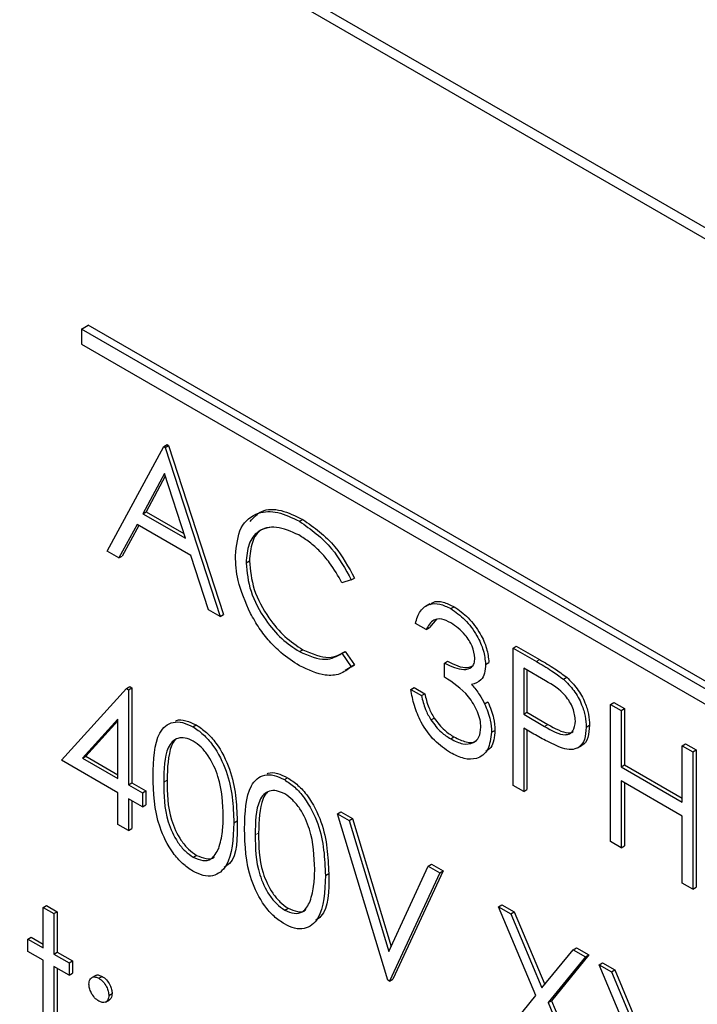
# Paper-space layout 'Blatt2' of a CAD drawing. Header units: millimetres. Extents: x 5 to 418, y 2 to 292.
# Tile 30 of 71: x 126.87 to 128.68, y 160.46 to 163.09. Entities that reach past the tile are written whole.
import ezdxf

# ---------------------------------------------------------------- set-up
doc = ezdxf.new("R2010")
doc.units = ezdxf.units.MM

psp = doc.layouts.new('Blatt2')

# ---------------------------------------------------------------- linework, layer by layer
at = {"color": 7, "linetype": 'Continuous', "lineweight": 25}
for p, q in [((134.1486, 159.3913), (125.2213, 164.5449)), ((134.1233, 159.3767), (125.2845, 164.4793)), ((127.0345, 162.2646), (127.0522, 162.2748)), ((132.5146, 159.101), (127.0345, 162.2646)), ((127.0345, 162.2646), (127.0345, 162.2238)), ((132.5323, 159.1112), (127.0522, 162.2748)), ((127.0345, 162.2238), (132.5146, 159.0602)), ((127.103, 161.67), (127.254, 161.9503)), ((127.254, 161.9503), (127.2628, 161.9554)), ((127.254, 161.9503), (127.258, 161.948)), ((127.258, 161.948), (127.2669, 161.9531)), ((127.258, 161.948), (127.4049, 161.4957)), ((127.2628, 161.9554), (127.2669, 161.9531)), ((127.2669, 161.9531), (127.4137, 161.5008)), ((127.2557, 161.8777), (127.1981, 161.7706)), ((127.258, 161.8706), (127.2069, 161.7757)), ((127.3118, 161.705), (127.2557, 161.8777)), ((127.1981, 161.7706), (127.2069, 161.7757)), ((127.1981, 161.7706), (127.3118, 161.705)), ((127.2069, 161.7757), (127.3077, 161.7175)), ((127.6169, 161.7502), (127.6257, 161.7553)), ((127.1826, 161.7419), (127.1342, 161.652)), ((127.1872, 161.7392), (127.143, 161.6571)), ((127.3268, 161.6586), (127.1826, 161.7419)), ((127.1342, 161.652), (127.103, 161.67)), ((127.1342, 161.652), (127.143, 161.6571)), ((127.3739, 161.5137), (127.3268, 161.6586)), ((127.4743, 161.6391), (127.4831, 161.6442)), ((127.7557, 161.5932), (127.7646, 161.5983)), ((127.7557, 161.5932), (127.7307, 161.5856)), ((127.9654, 161.5297), (127.9543, 161.5233)), ((128.0218, 161.5165), (128.0306, 161.5216)), ((127.4049, 161.4957), (127.3739, 161.5137)), ((127.4049, 161.4957), (127.4137, 161.5008)), ((127.9556, 161.4605), (127.9271, 161.4769)), ((127.9556, 161.4605), (127.9645, 161.4656)), ((127.9843, 161.4894), (127.9645, 161.4656)), ((128.1882, 161.411), (128.197, 161.4161)), ((128.197, 161.4161), (128.2594, 161.3801)), ((127.6171, 161.4015), (127.6259, 161.4066)), ((127.7307, 161.3971), (127.7396, 161.4022)), ((127.7307, 161.3971), (127.7557, 161.3609)), ((127.7396, 161.4022), (127.7646, 161.366)), ((128.1882, 161.411), (128.2506, 161.375)), ((128.1882, 161.0436), (128.1882, 161.411)), ((127.7646, 161.366), (127.7393, 161.3507)), ((127.7557, 161.3609), (127.7646, 161.366)), ((128.0046, 161.371), (128.0134, 161.3761)), ((128.0046, 161.3333), (128.0046, 161.371)), ((128.1147, 161.3674), (128.1236, 161.3725)), ((128.2749, 161.3232), (128.2167, 161.3568)), ((128.2167, 161.3568), (128.2167, 161.2344)), ((128.2256, 161.3517), (128.2256, 161.2395)), ((128.323, 161.3276), (128.3319, 161.3327)), ((127.1543, 161.3028), (127.1632, 161.3079)), ((127.1632, 161.3079), (127.169, 161.3045)), ((126.9806, 161.111), (127.1543, 161.3028)), ((127.1543, 161.3028), (127.1601, 161.2994)), ((127.1601, 161.2994), (127.169, 161.3045)), ((127.1601, 161.2994), (127.1601, 161.045)), ((127.169, 161.3045), (127.169, 161.0501)), ((127.9148, 161.3003), (127.9237, 161.3054)), ((127.9148, 161.3003), (127.9434, 161.2838)), ((127.9237, 161.3054), (127.9522, 161.2889)), ((127.9434, 161.2838), (127.9522, 161.2889)), ((128.112, 161.262), (128.1209, 161.2671)), ((128.4492, 161.2603), (128.4581, 161.2654)), ((128.4492, 161.2603), (128.4778, 161.2438)), ((128.4492, 160.8929), (128.4492, 161.2603)), ((128.4581, 161.2654), (128.4866, 161.2489)), ((128.2167, 161.2344), (128.2256, 161.2395)), ((128.2167, 161.2344), (128.2724, 161.2014)), ((128.2256, 161.2395), (128.2813, 161.2065)), ((128.4778, 161.2438), (128.4866, 161.2489)), ((128.4778, 161.2438), (128.4778, 161.0931)), ((128.4866, 161.2489), (128.4866, 161.0982)), ((127.1316, 161.2211), (127.0367, 161.1163)), ((127.1316, 161.2164), (127.0456, 161.1214)), ((127.1316, 161.0615), (127.1316, 161.2211)), ((127.3318, 161.2003), (127.3406, 161.2054)), ((127.9683, 161.2186), (127.9772, 161.2237)), ((128.384, 161.1994), (128.3928, 161.2045)), ((128.131, 161.1857), (128.1399, 161.1908)), ((128.2395, 161.1835), (128.2167, 161.1967)), ((128.2167, 161.1967), (128.2167, 161.0271)), ((128.2256, 161.1916), (128.2256, 161.0322)), ((128.0215, 161.1681), (128.0303, 161.1732)), ((128.3607, 161.1438), (128.3717, 161.1502)), ((128.641, 161.1496), (128.6498, 161.1547)), ((128.641, 161.1496), (128.6695, 161.1331)), ((128.641, 160.9989), (128.641, 161.1496)), ((128.6498, 161.1547), (128.6784, 161.1382)), ((128.6695, 161.1331), (128.6784, 161.1382)), ((128.6695, 161.1331), (128.6695, 160.7657)), ((128.6784, 161.1382), (128.6784, 160.7708)), ((127.1316, 161.0238), (126.9806, 161.111)), ((127.0367, 161.1163), (127.0456, 161.1214)), ((127.0367, 161.1163), (127.1316, 161.0615)), ((127.0456, 161.1214), (127.1316, 161.0717)), ((128.4778, 161.0931), (128.4866, 161.0982)), ((128.4866, 161.0982), (128.641, 161.0091)), ((128.4778, 161.0931), (128.641, 160.9989)), ((127.1601, 161.045), (127.169, 161.0501)), ((127.1601, 161.045), (127.1968, 161.0239)), ((127.169, 161.0501), (127.2057, 161.029)), ((127.5766, 161.059), (127.5854, 161.0641)), ((128.2167, 161.0271), (128.1882, 161.0436)), ((128.641, 160.9612), (128.4778, 161.0554)), ((128.4778, 161.0554), (128.4778, 160.8764)), ((128.4866, 161.0503), (128.4866, 160.8815)), ((127.1316, 160.9391), (127.1316, 161.0238)), ((127.1968, 161.0239), (127.2057, 161.029)), ((127.1968, 161.0239), (127.1968, 160.9862)), ((127.2057, 161.029), (127.2057, 160.9913)), ((128.2167, 161.0271), (128.2256, 161.0322)), ((127.1968, 160.9862), (127.1601, 161.0074)), ((127.1601, 161.0074), (127.1601, 160.9226)), ((127.169, 161.0023), (127.169, 160.9277)), ((127.1968, 160.9862), (127.2057, 160.9913)), ((127.719, 160.9674), (127.7279, 160.9725)), ((127.719, 160.9674), (127.7496, 160.9497)), ((127.8536, 160.5222), (127.719, 160.9674)), ((127.7279, 160.9725), (127.7585, 160.9548)), ((127.1601, 160.9226), (127.1316, 160.9391)), ((127.4416, 160.9436), (127.4505, 160.9487)), ((127.7496, 160.9497), (127.7585, 160.9548)), ((127.7496, 160.9497), (127.8557, 160.5989)), ((127.7585, 160.9548), (127.862, 160.6124)), ((128.641, 160.7822), (128.641, 160.9612)), ((127.1601, 160.9226), (127.169, 160.9277)), ((128.4778, 160.8764), (128.4492, 160.8929)), ((128.4778, 160.8764), (128.4866, 160.8815)), ((127.3327, 160.8512), (127.3416, 160.8563)), ((127.9617, 160.8272), (127.9706, 160.8324)), ((127.9706, 160.8324), (128.0012, 160.8147)), ((127.6864, 160.8023), (127.6952, 160.8074)), ((127.8557, 160.5989), (127.9617, 160.8272)), ((127.9923, 160.8096), (127.8577, 160.5199)), ((128.0012, 160.8147), (127.8666, 160.525)), ((127.9617, 160.8272), (127.9923, 160.8096)), ((127.9923, 160.8096), (128.0012, 160.8147)), ((128.6695, 160.7657), (128.641, 160.7822)), ((128.6695, 160.7657), (128.6784, 160.7708)), ((126.9317, 160.7168), (126.9405, 160.7219)), ((126.9317, 160.7168), (126.9602, 160.7004)), ((126.9317, 160.6085), (126.9317, 160.7168)), ((126.9405, 160.7219), (126.9691, 160.7055)), ((126.9602, 160.7004), (126.9691, 160.7055)), ((126.9602, 160.7004), (126.9602, 160.592)), ((126.9691, 160.7055), (126.9691, 160.5971)), ((127.5775, 160.7099), (127.5864, 160.715)), ((128.1494, 160.7189), (128.1582, 160.724)), ((128.1494, 160.7189), (128.1824, 160.6999)), ((128.2492, 160.4812), (128.1494, 160.7189)), ((128.1582, 160.724), (128.1912, 160.705)), ((128.1824, 160.6999), (128.1912, 160.705)), ((128.1912, 160.705), (128.2729, 160.5104)), ((128.1824, 160.6999), (128.2657, 160.5015)), ((126.8909, 160.632), (126.8997, 160.6371)), ((126.8909, 160.5991), (126.8909, 160.632)), ((126.8909, 160.632), (126.9317, 160.6085)), ((126.8997, 160.6371), (126.9317, 160.6187)), ((126.9317, 160.5755), (126.8909, 160.5991)), ((126.9602, 160.592), (126.9691, 160.5971)), ((126.9691, 160.5971), (127.0099, 160.5736)), ((128.2657, 160.5015), (128.349, 160.6037)), ((128.349, 160.6037), (128.3578, 160.6088)), ((128.349, 160.6037), (128.3819, 160.5847)), ((128.3578, 160.6088), (128.3908, 160.5898)), ((126.9317, 160.34), (126.9317, 160.5755)), ((126.9602, 160.592), (127.001, 160.5685)), ((127.001, 160.5685), (127.0099, 160.5736)), ((127.001, 160.5685), (127.001, 160.5355)), ((127.0099, 160.5736), (127.0099, 160.5406)), ((128.3819, 160.5847), (128.2822, 160.4622)), ((128.3908, 160.5898), (128.291, 160.4673)), ((128.3819, 160.5847), (128.3908, 160.5898)), ((128.4186, 160.5635), (128.4275, 160.5686)), ((128.4275, 160.5686), (128.4604, 160.5496)), ((127.001, 160.5355), (126.9602, 160.559)), ((126.9602, 160.559), (126.9602, 160.3235)), ((126.9691, 160.5539), (126.9691, 160.3286)), ((128.4186, 160.5635), (128.4516, 160.5445)), ((128.5185, 160.3258), (128.4186, 160.5635)), ((128.4516, 160.5445), (128.4604, 160.5496)), ((128.4516, 160.5445), (128.5349, 160.3461)), ((128.4604, 160.5496), (128.5422, 160.355)), ((127.001, 160.5355), (127.0099, 160.5406)), ((127.072, 160.5348), (127.0609, 160.5285)), ((127.0806, 160.5272), (127.0894, 160.5323)), ((127.8577, 160.5199), (127.8536, 160.5222)), ((127.8577, 160.5199), (127.8666, 160.525)), ((127.0982, 160.4634), (127.1092, 160.4698)), ((127.1071, 160.4813), (127.1159, 160.4864)), ((128.1453, 160.3538), (128.2492, 160.4812)), ((128.2822, 160.4622), (128.291, 160.4673)), ((128.291, 160.4673), (128.3949, 160.22)), ((128.2822, 160.4622), (128.386, 160.2149))]:
    psp.add_line(p, q, dxfattribs=at)
at = {"color": 7, "linetype": 'Continuous', "lineweight": 18}
for p, q in [((128.2506, 161.375), (128.2594, 161.3801)), ((128.2724, 161.2014), (128.2813, 161.2065)), ((127.254, 161.0521), (127.2628, 161.0572)), ((127.4987, 160.9108), (127.5076, 160.9159))]:
    psp.add_line(p, q, dxfattribs=at)
at = {"color": 7, "linetype": 'Continuous', "lineweight": 25}
for points, knots in [([(127.4848, 161.7497), (127.4945, 161.7604), (127.5153, 161.7833), (127.5675, 161.7836), (127.6063, 161.7647), (127.6257, 161.7553)], [0, 0, 0, 0, 0.303711, 0.651593, 1, 1, 1, 1]), ([(127.4457, 161.658), (127.4486, 161.6852), (127.4544, 161.7394), (127.5015, 161.7753), (127.5581, 161.7791), (127.5973, 161.7599), (127.6169, 161.7502)], [0, 0, 0, 0, 0.279512, 0.55908, 0.779374, 1, 1, 1, 1]), ([(127.6257, 161.7553), (127.6563, 161.7338), (127.7109, 161.6953), (127.7482, 161.628), (127.7646, 161.5983)], [0, 0, 0, 0, 0.559522, 1, 1, 1, 1]), ([(127.6151, 161.7136), (127.5948, 161.7226), (127.5542, 161.7407), (127.5068, 161.7282), (127.4786, 161.692), (127.4757, 161.6567), (127.4743, 161.6391)], [0, 0, 0, 0, 0.279856, 0.55952, 0.779684, 1, 1, 1, 1]), ([(127.5464, 161.7345), (127.5354, 161.7333), (127.5107, 161.7304), (127.4877, 161.6965), (127.4846, 161.6616), (127.4831, 161.6442)], [0, 0, 0, 0, 0.285242, 0.642497, 1, 1, 1, 1]), ([(127.6169, 161.7502), (127.6475, 161.7287), (127.7021, 161.6902), (127.7393, 161.6229), (127.7557, 161.5932)], [0, 0, 0, 0, 0.559522, 1, 1, 1, 1]), ([(127.7307, 161.5856), (127.7204, 161.6041), (127.7032, 161.6346), (127.6721, 161.6699), (127.6441, 161.6953), (127.6248, 161.7075), (127.6151, 161.7136)], [0, 0, 0, 0, 0.339331, 0.559468, 0.779725, 1, 1, 1, 1]), ([(127.486, 161.5037), (127.4729, 161.5336), (127.4493, 161.587), (127.4468, 161.6363), (127.4457, 161.658)], [0, 0, 0, 0, 0.5590317, 1, 1, 1, 1]), ([(127.4743, 161.6391), (127.4767, 161.6139), (127.4815, 161.5635), (127.5214, 161.4893), (127.5687, 161.4334), (127.6009, 161.4121), (127.6171, 161.4015)], [0, 0, 0, 0, 0.279435, 0.558924, 0.779282, 1, 1, 1, 1]), ([(127.4831, 161.6442), (127.4855, 161.619), (127.4904, 161.5687), (127.5302, 161.4944), (127.5775, 161.4385), (127.6098, 161.4172), (127.6259, 161.4066)], [0, 0, 0, 0, 0.279435, 0.558924, 0.779282, 1, 1, 1, 1]), ([(127.9271, 161.4769), (127.9307, 161.489), (127.9381, 161.5129), (127.9624, 161.5301), (127.9918, 161.5311), (128.0118, 161.5214), (128.0218, 161.5165)], [0, 0, 0, 0, 0.280292, 0.559684, 0.779754, 1, 1, 1, 1]), ([(127.9656, 161.5268), (127.9684, 161.5293), (127.9775, 161.5371), (128.001, 161.5357), (128.0207, 161.5263), (128.0306, 161.5216)], [0, 0, 0, 0, 0.184625, 0.592149, 1, 1, 1, 1]), ([(128.0306, 161.5216), (128.0435, 161.5125), (128.0693, 161.4945), (128.1001, 161.4531), (128.1197, 161.4097), (128.1223, 161.3849), (128.1236, 161.3725)], [0, 0, 0, 0, 0.28009, 0.559871, 0.7801, 1, 1, 1, 1]), ([(127.6173, 161.3637), (127.6005, 161.3744), (127.573, 161.3921), (127.5367, 161.4282), (127.5086, 161.4637), (127.4936, 161.4904), (127.486, 161.5037)], [0, 0, 0, 0, 0.339838, 0.559931, 0.779965, 1, 1, 1, 1]), ([(128.0218, 161.5165), (128.0347, 161.5074), (128.0604, 161.4894), (128.0912, 161.448), (128.1108, 161.4046), (128.1134, 161.3798), (128.1147, 161.3674)], [0, 0, 0, 0, 0.28009, 0.559871, 0.7801, 1, 1, 1, 1]), ([(128.0222, 161.4786), (128.0139, 161.4826), (127.9974, 161.4906), (127.9711, 161.4874), (127.9615, 161.4707), (127.9556, 161.4605)], [0, 0, 0, 0, 0.280646, 0.560371, 1, 1, 1, 1]), ([(128.0862, 161.384), (128.0846, 161.3945), (128.0813, 161.4157), (128.057, 161.4536), (128.0354, 161.4691), (128.0222, 161.4786)], [0, 0, 0, 0, 0.278862, 0.560071, 1, 1, 1, 1]), ([(127.6171, 161.4015), (127.6417, 161.3908), (127.6857, 161.3716), (127.717, 161.3893), (127.7307, 161.3971)], [0, 0, 0, 0, 0.558776, 1, 1, 1, 1]), ([(127.6259, 161.4066), (127.6505, 161.3959), (127.6946, 161.3767), (127.7258, 161.3944), (127.7396, 161.4022)], [0, 0, 0, 0, 0.558776, 1, 1, 1, 1]), ([(127.7557, 161.3609), (127.7459, 161.3535), (127.7263, 161.3389), (127.6791, 161.3349), (127.6407, 161.3528), (127.6173, 161.3637)], [0, 0, 0, 0, 0.280412, 0.560799, 1, 1, 1, 1]), ([(128.0046, 161.371), (128.0226, 161.3625), (128.0495, 161.3498), (128.0759, 161.3562), (128.0849, 161.3692), (128.0857, 161.3791), (128.0862, 161.384)], [0, 0, 0, 0, 0.49941, 0.749017, 0.874544, 1, 1, 1, 1]), ([(128.0134, 161.3761), (128.0319, 161.3666), (128.0576, 161.3535), (128.0765, 161.3616), (128.0817, 161.3638)], [0, 0, 0, 0, 0.72058, 1, 1, 1, 1]), ([(128.1147, 161.3674), (128.1142, 161.3592), (128.1132, 161.3428), (128.1017, 161.3212), (128.0867, 161.3162), (128.0776, 161.3132)], [0, 0, 0, 0, 0.280505, 0.560793, 1, 1, 1, 1]), ([(128.2506, 161.375), (128.2642, 161.3672), (128.2884, 161.3533), (128.3125, 161.3355), (128.323, 161.3276)], [0, 0, 0, 0, 0.560308, 1, 1, 1, 1]), ([(128.2594, 161.3801), (128.273, 161.3723), (128.2973, 161.3584), (128.3213, 161.3406), (128.3319, 161.3327)], [0, 0, 0, 0, 0.560308, 1, 1, 1, 1]), ([(128.1025, 161.199), (128.102, 161.2057), (128.1011, 161.219), (128.0912, 161.2479), (128.0616, 161.2967), (128.0274, 161.3186), (128.0046, 161.3333)], [0, 0, 0, 0, 0.125584, 0.251192, 0.500606, 1, 1, 1, 1]), ([(128.3319, 161.3327), (128.3415, 161.3231), (128.3609, 161.3039), (128.3809, 161.2675), (128.3914, 161.2332), (128.3923, 161.2141), (128.3928, 161.2045)], [0, 0, 0, 0, 0.27971, 0.559384, 0.779513, 1, 1, 1, 1]), ([(128.0776, 161.3132), (128.085, 161.3045), (128.0982, 161.2889), (128.1078, 161.2702), (128.112, 161.262)], [0, 0, 0, 0, 0.559783, 1, 1, 1, 1]), ([(128.3554, 161.2158), (128.354, 161.2271), (128.3518, 161.2443), (128.3401, 161.2676), (128.3176, 161.2992), (128.2939, 161.3126), (128.2749, 161.3232)], [0, 0, 0, 0, 0.248966, 0.374726, 0.500384, 1, 1, 1, 1]), ([(128.323, 161.3276), (128.3327, 161.318), (128.352, 161.2988), (128.372, 161.2624), (128.3826, 161.2281), (128.3835, 161.209), (128.384, 161.1994)], [0, 0, 0, 0, 0.27971, 0.559384, 0.779513, 1, 1, 1, 1]), ([(128.021, 161.1307), (128.0064, 161.1406), (127.9772, 161.1604), (127.9428, 161.2085), (127.9228, 161.2571), (127.9175, 161.2859), (127.9148, 161.3003)], [0, 0, 0, 0, 0.279888, 0.5589767, 0.7792605, 1, 1, 1, 1]), ([(127.9434, 161.2838), (127.9463, 161.2714), (127.9515, 161.2494), (127.9632, 161.228), (127.9683, 161.2186)], [0, 0, 0, 0, 0.560698, 1, 1, 1, 1]), ([(127.9522, 161.2889), (127.9551, 161.2765), (127.9603, 161.2545), (127.972, 161.2331), (127.9772, 161.2237)], [0, 0, 0, 0, 0.560698, 1, 1, 1, 1]), ([(128.112, 161.262), (128.1182, 161.2472), (128.1291, 161.2208), (128.1304, 161.1964), (128.131, 161.1857)], [0, 0, 0, 0, 0.559418, 1, 1, 1, 1]), ([(128.1209, 161.2671), (128.127, 161.2523), (128.1379, 161.2259), (128.1393, 161.2015), (128.1399, 161.1908)], [0, 0, 0, 0, 0.559418, 1, 1, 1, 1]), ([(127.2254, 161.0685), (127.2266, 161.1116), (127.2282, 161.1656), (127.2578, 161.2037), (127.2785, 161.2137), (127.3039, 161.2138), (127.3225, 161.2048), (127.3318, 161.2003)], [0, 0, 0, 0, 0.4987, 0.624176, 0.749468, 0.874745, 1, 1, 1, 1]), ([(127.2856, 161.216), (127.2864, 161.2164), (127.294, 161.2203), (127.313, 161.2184), (127.3314, 161.2097), (127.3406, 161.2054)], [0, 0, 0, 0, 0.057969, 0.529027, 1, 1, 1, 1]), ([(127.3406, 161.2054), (127.35, 161.1992), (127.3687, 161.1866), (127.4029, 161.1477), (127.4459, 161.0616), (127.4486, 160.9939), (127.4505, 160.9487)], [0, 0, 0, 0, 0.125599, 0.251195, 0.500579, 1, 1, 1, 1]), ([(127.9683, 161.2186), (127.9775, 161.2067), (127.9938, 161.1855), (128.013, 161.1734), (128.0215, 161.1681)], [0, 0, 0, 0, 0.558763, 1, 1, 1, 1]), ([(127.9772, 161.2237), (127.9863, 161.2118), (128.0027, 161.1906), (128.0218, 161.1785), (128.0303, 161.1732)], [0, 0, 0, 0, 0.558763, 1, 1, 1, 1]), ([(128.2724, 161.2014), (128.2918, 161.1901), (128.3161, 161.176), (128.3396, 161.1808), (128.3518, 161.1907), (128.354, 161.2057), (128.3554, 161.2158)], [0, 0, 0, 0, 0.49972, 0.625346, 0.751085, 1, 1, 1, 1]), ([(128.2813, 161.2065), (128.3003, 161.1958), (128.324, 161.1825), (128.3454, 161.1845), (128.3486, 161.1873), (128.3489, 161.1875)], [0, 0, 0, 0, 0.7829562, 0.9797848, 1, 1, 1, 1]), ([(128.3928, 161.2045), (128.3919, 161.1931), (128.3901, 161.1703), (128.3797, 161.1525), (128.3709, 161.1501), (128.3704, 161.1499)], [0, 0, 0, 0, 0.4866487, 0.9717758, 1, 1, 1, 1]), ([(127.3318, 161.2003), (127.3412, 161.1941), (127.3599, 161.1815), (127.394, 161.1426), (127.437, 161.0565), (127.4398, 160.9888), (127.4416, 160.9436)], [0, 0, 0, 0, 0.125599, 0.251195, 0.500579, 1, 1, 1, 1]), ([(128.131, 161.1857), (128.1288, 161.169), (128.1242, 161.1355), (128.0943, 161.1131), (128.0579, 161.1126), (128.0333, 161.1247), (128.021, 161.1307)], [0, 0, 0, 0, 0.2793022, 0.5588356, 0.7792758, 1, 1, 1, 1]), ([(128.0215, 161.1681), (128.0325, 161.1625), (128.0545, 161.1515), (128.0812, 161.1552), (128.0993, 161.1709), (128.1014, 161.1897), (128.1025, 161.199)], [0, 0, 0, 0, 0.280601, 0.560153, 0.780306, 1, 1, 1, 1]), ([(128.1399, 161.1908), (128.1384, 161.173), (128.1362, 161.1474), (128.1205, 161.1374), (128.1157, 161.1344)], [0, 0, 0, 0, 0.6936645, 1, 1, 1, 1]), ([(128.3205, 161.1428), (128.3054, 161.1493), (128.2785, 161.1609), (128.2514, 161.1766), (128.2395, 161.1835)], [0, 0, 0, 0, 0.559691, 1, 1, 1, 1]), ([(128.384, 161.1994), (128.3832, 161.1877), (128.3817, 161.1644), (128.3658, 161.1441), (128.3441, 161.1376), (128.3284, 161.1411), (128.3205, 161.1428)], [0, 0, 0, 0, 0.280097, 0.559319, 0.779451, 1, 1, 1, 1]), ([(127.3327, 161.1621), (127.3255, 161.1655), (127.3109, 161.1722), (127.2915, 161.1705), (127.2761, 161.1613), (127.255, 161.1287), (127.2544, 161.0861), (127.254, 161.0521)], [0, 0, 0, 0, 0.125142, 0.25042, 0.375522, 0.500851, 1, 1, 1, 1]), ([(127.2861, 161.1654), (127.286, 161.1654), (127.2807, 161.1623), (127.2652, 161.1316), (127.2639, 161.0903), (127.2628, 161.0572)], [0, 0, 0, 0, 0.004523, 0.204309, 1, 1, 1, 1]), ([(127.4131, 160.9603), (127.4119, 160.9951), (127.4101, 161.0472), (127.3803, 161.1149), (127.3546, 161.1468), (127.34, 161.157), (127.3327, 161.1621)], [0, 0, 0, 0, 0.500075, 0.749018, 0.874601, 1, 1, 1, 1]), ([(128.0303, 161.1732), (128.0411, 161.168), (128.0627, 161.1575), (128.0847, 161.1571), (128.0914, 161.164), (128.0918, 161.1644)], [0, 0, 0, 0, 0.486342, 0.970866, 1, 1, 1, 1]), ([(127.4702, 160.9272), (127.4714, 160.9703), (127.4729, 161.0243), (127.5026, 161.0624), (127.5233, 161.0724), (127.5487, 161.0725), (127.5673, 161.0635), (127.5766, 161.059)], [0, 0, 0, 0, 0.4987, 0.624176, 0.749468, 0.874745, 1, 1, 1, 1]), ([(127.5304, 161.0747), (127.5312, 161.0751), (127.5388, 161.079), (127.5578, 161.0771), (127.5762, 161.0684), (127.5854, 161.0641)], [0, 0, 0, 0, 0.057969, 0.529027, 1, 1, 1, 1]), ([(127.3318, 160.814), (127.3225, 160.8203), (127.3039, 160.8328), (127.2701, 160.8715), (127.2283, 160.9574), (127.2266, 161.024), (127.2254, 161.0685)], [0, 0, 0, 0, 0.125554, 0.251093, 0.500252, 1, 1, 1, 1]), ([(127.254, 161.0521), (127.2542, 161.0176), (127.2545, 160.966), (127.2851, 160.8982), (127.3109, 160.8665), (127.3255, 160.8563), (127.3327, 160.8512)], [0, 0, 0, 0, 0.50029, 0.749083, 0.874605, 1, 1, 1, 1]), ([(127.2628, 161.0572), (127.263, 161.0227), (127.2634, 160.9711), (127.2939, 160.9033), (127.3197, 160.8716), (127.3343, 160.8614), (127.3416, 160.8563)], [0, 0, 0, 0, 0.50029, 0.749083, 0.874605, 1, 1, 1, 1]), ([(127.5766, 161.059), (127.5859, 161.0528), (127.6047, 161.0402), (127.6388, 161.0013), (127.6818, 160.9152), (127.6846, 160.8475), (127.6864, 160.8023)], [0, 0, 0, 0, 0.125599, 0.251195, 0.500579, 1, 1, 1, 1]), ([(127.5854, 161.0641), (127.5948, 161.0579), (127.6135, 161.0453), (127.6476, 161.0064), (127.6906, 160.9203), (127.6934, 160.8526), (127.6952, 160.8074)], [0, 0, 0, 0, 0.125599, 0.251195, 0.500579, 1, 1, 1, 1]), ([(127.5775, 161.0208), (127.5702, 161.0242), (127.5556, 161.0309), (127.5363, 161.0292), (127.5208, 161.02), (127.4998, 160.9874), (127.4992, 160.9448), (127.4987, 160.9108)], [0, 0, 0, 0, 0.125142, 0.25042, 0.375522, 0.500851, 1, 1, 1, 1]), ([(127.5308, 161.0241), (127.5307, 161.0241), (127.5255, 161.021), (127.51, 160.9903), (127.5087, 160.949), (127.5076, 160.9159)], [0, 0, 0, 0, 0.004523, 0.204309, 1, 1, 1, 1]), ([(127.6578, 160.819), (127.6566, 160.8538), (127.6549, 160.9059), (127.6251, 160.9736), (127.5994, 161.0055), (127.5848, 161.0157), (127.5775, 161.0208)], [0, 0, 0, 0, 0.500076, 0.749024, 0.874601, 1, 1, 1, 1]), ([(127.4416, 160.9436), (127.4398, 160.9006), (127.4372, 160.836), (127.3939, 160.8), (127.3599, 160.8005), (127.3411, 160.8095), (127.3318, 160.814)], [0, 0, 0, 0, 0.499408, 0.748744, 0.874372, 1, 1, 1, 1]), ([(127.401, 160.8749), (127.4051, 160.8895), (127.4123, 160.9155), (127.4128, 160.9466), (127.4131, 160.9603)], [0, 0, 0, 0, 0.559596, 1, 1, 1, 1]), ([(127.4505, 160.9487), (127.4508, 160.9024), (127.4513, 160.8472), (127.4208, 160.8272), (127.4158, 160.8239)], [0, 0, 0, 0, 0.838248, 1, 1, 1, 1]), ([(127.5766, 160.6727), (127.5673, 160.679), (127.5487, 160.6914), (127.5149, 160.7302), (127.4731, 160.8161), (127.4713, 160.8827), (127.4702, 160.9272)], [0, 0, 0, 0, 0.125554, 0.251093, 0.500252, 1, 1, 1, 1]), ([(127.4987, 160.9108), (127.499, 160.8763), (127.4993, 160.8247), (127.5299, 160.7569), (127.5557, 160.7252), (127.5702, 160.715), (127.5775, 160.7099)], [0, 0, 0, 0, 0.50029, 0.749083, 0.874605, 1, 1, 1, 1]), ([(127.5076, 160.9159), (127.5078, 160.8814), (127.5082, 160.8298), (127.5387, 160.762), (127.5645, 160.7303), (127.5791, 160.7201), (127.5864, 160.715)], [0, 0, 0, 0, 0.50029, 0.749083, 0.874605, 1, 1, 1, 1]), ([(127.3327, 160.8512), (127.3414, 160.8474), (127.3588, 160.8399), (127.3857, 160.8454), (127.3952, 160.8637), (127.401, 160.8749)], [0, 0, 0, 0, 0.280254, 0.560777, 1, 1, 1, 1]), ([(127.3416, 160.8563), (127.3501, 160.8528), (127.367, 160.8459), (127.3845, 160.8459), (127.389, 160.8522), (127.3892, 160.8523)], [0, 0, 0, 0, 0.492381, 0.985236, 1, 1, 1, 1]), ([(127.6458, 160.7336), (127.6498, 160.7482), (127.6571, 160.7742), (127.6576, 160.8053), (127.6578, 160.819)], [0, 0, 0, 0, 0.559597, 1, 1, 1, 1]), ([(127.6952, 160.8074), (127.6956, 160.7611), (127.6961, 160.7059), (127.6655, 160.6859), (127.6606, 160.6826)], [0, 0, 0, 0, 0.838248, 1, 1, 1, 1]), ([(127.6864, 160.8023), (127.6846, 160.7593), (127.6819, 160.6947), (127.6387, 160.6587), (127.6046, 160.6592), (127.5859, 160.6682), (127.5766, 160.6727)], [0, 0, 0, 0, 0.499408, 0.748744, 0.874372, 1, 1, 1, 1]), ([(127.5775, 160.7099), (127.5862, 160.7061), (127.6036, 160.6986), (127.6305, 160.7041), (127.64, 160.7224), (127.6458, 160.7336)], [0, 0, 0, 0, 0.280256, 0.560782, 1, 1, 1, 1]), ([(127.5864, 160.715), (127.5948, 160.7115), (127.6118, 160.7046), (127.6292, 160.7046), (127.6338, 160.7109), (127.6339, 160.711)], [0, 0, 0, 0, 0.492381, 0.985236, 1, 1, 1, 1]), ([(127.0541, 160.5119), (127.0545, 160.5162), (127.0555, 160.5246), (127.0627, 160.5304), (127.0714, 160.5316), (127.0775, 160.5287), (127.0806, 160.5272)], [0, 0, 0, 0, 0.279584, 0.559453, 0.779692, 1, 1, 1, 1]), ([(127.0711, 160.5338), (127.0716, 160.5342), (127.0738, 160.5365), (127.0804, 160.5364), (127.0864, 160.5337), (127.0894, 160.5323)], [0, 0, 0, 0, 0.111344, 0.555602, 1, 1, 1, 1]), ([(127.0806, 160.5272), (127.0845, 160.5245), (127.0923, 160.5189), (127.1009, 160.5055), (127.1064, 160.4924), (127.1069, 160.485), (127.1071, 160.4813)], [0, 0, 0, 0, 0.2795855, 0.5592059, 0.7794718, 1, 1, 1, 1]), ([(127.0894, 160.5323), (127.0933, 160.5296), (127.1012, 160.524), (127.1098, 160.5106), (127.1152, 160.4975), (127.1157, 160.4901), (127.1159, 160.4864)], [0, 0, 0, 0, 0.2795855, 0.5592059, 0.7794718, 1, 1, 1, 1]), ([(127.0806, 160.466), (127.0767, 160.4688), (127.0688, 160.4744), (127.0602, 160.4877), (127.0549, 160.5008), (127.0543, 160.5082), (127.0541, 160.5119)], [0, 0, 0, 0, 0.2796654, 0.5593074, 0.7796198, 1, 1, 1, 1]), ([(127.1071, 160.4813), (127.1067, 160.477), (127.1058, 160.4685), (127.0985, 160.4628), (127.0898, 160.4616), (127.0837, 160.4645), (127.0806, 160.466)], [0, 0, 0, 0, 0.279515, 0.559326, 0.779547, 1, 1, 1, 1]), ([(127.1159, 160.4864), (127.1156, 160.482), (127.1149, 160.4741), (127.11, 160.471), (127.1078, 160.4696)], [0, 0, 0, 0, 0.556583, 1, 1, 1, 1])]:
    psp.add_open_spline(points, degree=3, knots=knots, dxfattribs=at)

doc.saveas('drawing.dxf')
